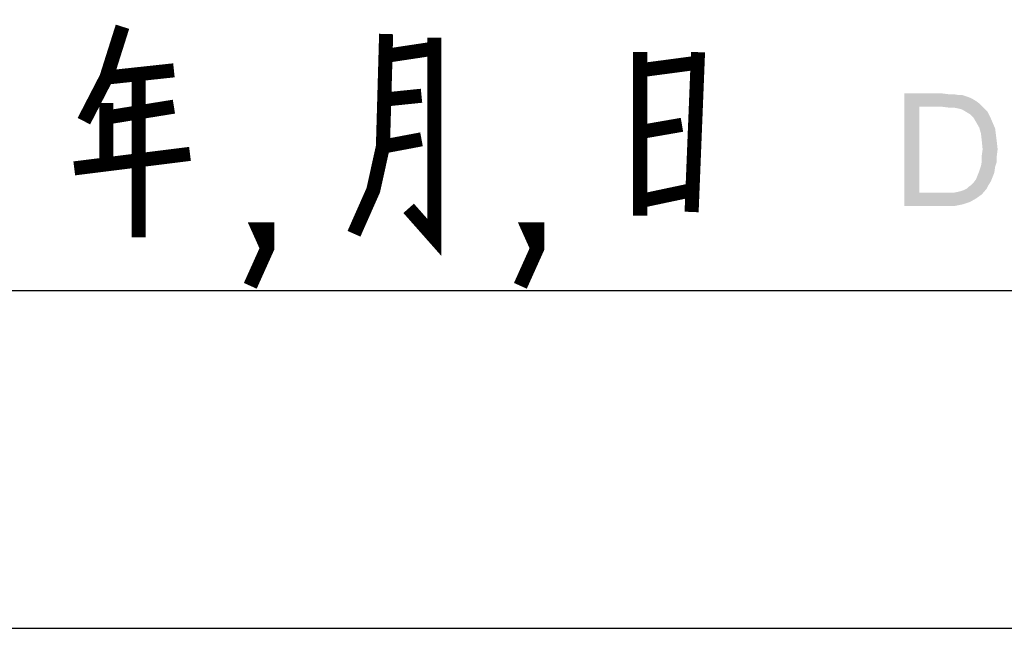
# Model space of a CAD drawing. Header units: millimetres. Extents: x 0 to 594, y 1 to 420.
# Tile 125 of 214: x 419 to 436, y 29 to 40. Entities that reach past the tile are written whole.
import ezdxf

# ---------------------------------------------------------------- set-up
doc = ezdxf.new("R2010")
doc.units = ezdxf.units.MM
doc.header["$LTSCALE"] = 32.67
doc.layers.add('61765N-2-A-2_DXF_FORMAT', color=7, linetype='CONTINUOUS')
doc.layers.add('DETAIL', color=7, linetype='CONTINUOUS')

msp = doc.modelspace()

# ---------------------------------------------------------------- linework, layer by layer
at = {"layer": '61765N-2-A-2_DXF_FORMAT', "color": 2, "linetype": 'Continuous'}
for p, q in [((409, 35.25), (474.5, 35.25)), ((409, 29.25), (474.5, 29.25))]:
    msp.add_line(p, q, dxfattribs=at)
at = {"layer": 'DETAIL', "color": 2, "linetype": 'Continuous', "const_width": 0.25}
for points in [[(419.8429, 38.2581), (420.2429, 39.0323), (420.5286, 39.9355)], [(425.2143, 39.8065), (425.1571, 37.8065), (424.9857, 37.0323), (424.6429, 36.2581)], [(426.0714, 39.7419), (426.0714, 36.1935), (425.6143, 36.7097)], [(425.2143, 39.4194), (426.0714, 39.5484)], [(429.7286, 39.4839), (429.7286, 36.5807)], [(430.7571, 39.4839), (430.6429, 36.6452)], [(429.7286, 39.1613), (430.7, 39.2903)], [(420.2429, 39.0323), (421.4429, 39.1613)], [(420.8143, 39.0968), (420.8143, 36.1935)], [(420.2429, 37.5484), (420.2429, 38.5806)], [(425.2143, 38.6452), (425.8429, 38.7097)], [(420.2429, 38.3226), (421.4429, 38.5161)], [(429.7286, 38.0645), (430.4714, 38.1935)], [(425.1571, 37.8065), (425.8429, 37.9355)], [(421.7286, 37.6774), (419.6714, 37.4194)], [(429.7286, 36.8387), (430.6429, 37.0323)], [(423.1, 36), (422.95, 36.3333), (423.1, 36.3333), (423.1, 36), (422.8, 35.3333)], [(427.9, 36), (427.75, 36.3333), (427.9, 36.3333), (427.9, 36), (427.6, 35.3333)]]:
    msp.add_lwpolyline(points, dxfattribs=at)
at = {"layer": 'DETAIL', "color": 2, "linetype": 'Continuous'}
for points in [[(434.4222, 38.75), (435.1037, 38.75), (434.6889, 38.513)], [(434.6889, 38.513), (434.4222, 36.75), (434.4222, 38.75)], [(435.1037, 38.75), (435.2222, 38.7352), (434.6889, 38.513)], [(435.3111, 38.7352), (435.4, 38.7204), (434.6889, 38.513)], [(435.2222, 38.7352), (435.3111, 38.7352), (434.6889, 38.513)], [(435.4593, 38.7204), (435.5482, 38.6907), (434.6889, 38.513)], [(435.4, 38.7204), (435.4593, 38.7204), (434.6889, 38.513)], [(435.5482, 38.6907), (435.6222, 38.6611), (434.6889, 38.513)], [(434.6889, 38.513), (434.6889, 36.987), (434.4222, 36.75)], [(435.6222, 38.6611), (435.6963, 38.6167), (434.6889, 38.513)], [(435.6963, 38.6167), (435.7556, 38.5722), (434.6889, 38.513)], [(435.1037, 38.513), (434.6889, 38.513), (435.7556, 38.5722)], [(435.2222, 38.4981), (435.1037, 38.513), (435.7556, 38.5722)], [(435.3111, 38.4981), (435.2222, 38.4981), (435.7556, 38.5722)], [(435.3111, 38.4981), (435.7556, 38.5722), (435.8296, 38.4981)], [(435.8296, 38.4981), (435.3852, 38.4833), (435.3111, 38.4981)], [(435.4444, 38.4685), (435.3852, 38.4833), (435.8296, 38.4981)], [(435.5185, 38.4241), (435.4444, 38.4685), (435.8296, 38.4981)], [(435.5185, 38.4241), (435.8296, 38.4981), (435.9037, 38.4241)], [(435.9037, 38.4241), (435.5926, 38.3796), (435.5185, 38.4241)], [(435.5926, 38.3796), (435.9037, 38.4241), (435.9482, 38.3352)], [(435.9482, 38.3352), (435.6519, 38.3204), (435.5926, 38.3796)], [(435.6963, 38.2463), (435.6519, 38.3204), (435.9482, 38.3352)], [(435.6963, 38.2463), (435.9482, 38.3352), (435.9926, 38.2315)], [(435.9926, 38.2315), (435.7556, 38.1426), (435.6963, 38.2463)], [(435.7556, 38.1426), (435.9926, 38.2315), (436.037, 38.1278)], [(436.037, 38.1278), (435.7852, 38.0389), (435.7556, 38.1426)], [(435.7852, 38.0389), (436.037, 38.1278), (436.0519, 38.0093)], [(436.0519, 38.0093), (435.8, 37.9056), (435.7852, 38.0389)], [(435.8, 37.9056), (436.0519, 38.0093), (436.0667, 37.8907)], [(436.0667, 37.8907), (435.8148, 37.7574), (435.8, 37.9056)], [(435.8148, 37.7574), (436.0667, 37.8907), (436.0815, 37.7574)], [(436.0815, 37.7574), (435.8, 37.6537), (435.8148, 37.7574)], [(435.8, 37.6537), (436.0815, 37.7574), (436.0667, 37.6389)], [(436.0667, 37.6389), (435.8, 37.55), (435.8, 37.6537)], [(435.8, 37.55), (436.0667, 37.6389), (436.0667, 37.5352)], [(436.037, 37.4463), (435.7556, 37.3722), (435.7852, 37.4611)], [(435.7556, 37.3722), (436.037, 37.4463), (436.0222, 37.3426)], [(436.0667, 37.5352), (435.7852, 37.4611), (435.8, 37.55)], [(435.7852, 37.4611), (436.0667, 37.5352), (436.037, 37.4463)], [(435.9926, 37.2685), (435.6963, 37.2241), (435.7259, 37.2981)], [(436.0222, 37.3426), (435.7259, 37.2981), (435.7556, 37.3722)], [(435.7259, 37.2981), (436.0222, 37.3426), (435.9926, 37.2685)], [(435.5333, 37.0611), (435.563, 37.0907), (435.9185, 37.1204)], [(435.5333, 37.0611), (435.9185, 37.1204), (435.8889, 37.0611)], [(435.9185, 37.1204), (435.563, 37.0907), (435.6074, 37.1204)], [(435.6074, 37.1204), (435.6519, 37.1648), (435.963, 37.1944)], [(435.6074, 37.1204), (435.963, 37.1944), (435.9185, 37.1204)], [(435.963, 37.1944), (435.6519, 37.1648), (435.6963, 37.2241)], [(435.6963, 37.2241), (435.9926, 37.2685), (435.963, 37.1944)], [(435.2963, 36.987), (435.8, 36.9574), (434.4222, 36.75)], [(435.2074, 36.987), (435.2963, 36.987), (434.4222, 36.75)], [(435.1185, 36.987), (435.2074, 36.987), (434.4222, 36.75)], [(434.6889, 36.987), (435.1185, 36.987), (434.4222, 36.75)], [(435.8, 36.9574), (435.6963, 36.8833), (434.4222, 36.75)], [(435.2963, 36.987), (435.3704, 37.0019), (435.8889, 37.0611)], [(435.2963, 36.987), (435.8889, 37.0611), (435.8, 36.9574)], [(435.3704, 37.0019), (435.4296, 37.0167), (435.8889, 37.0611)], [(435.4296, 37.0167), (435.4741, 37.0315), (435.8889, 37.0611)], [(435.8889, 37.0611), (435.4741, 37.0315), (435.5333, 37.0611)], [(435.6963, 36.8833), (435.5926, 36.8241), (434.4222, 36.75)], [(435.5926, 36.8241), (435.4593, 36.7796), (434.4222, 36.75)], [(435.1333, 36.75), (434.4222, 36.75), (435.4593, 36.7796)], [(435.1333, 36.75), (435.4593, 36.7796), (435.3111, 36.75)]]:
    msp.add_solid(points, dxfattribs=at)

doc.saveas('drawing.dxf')
